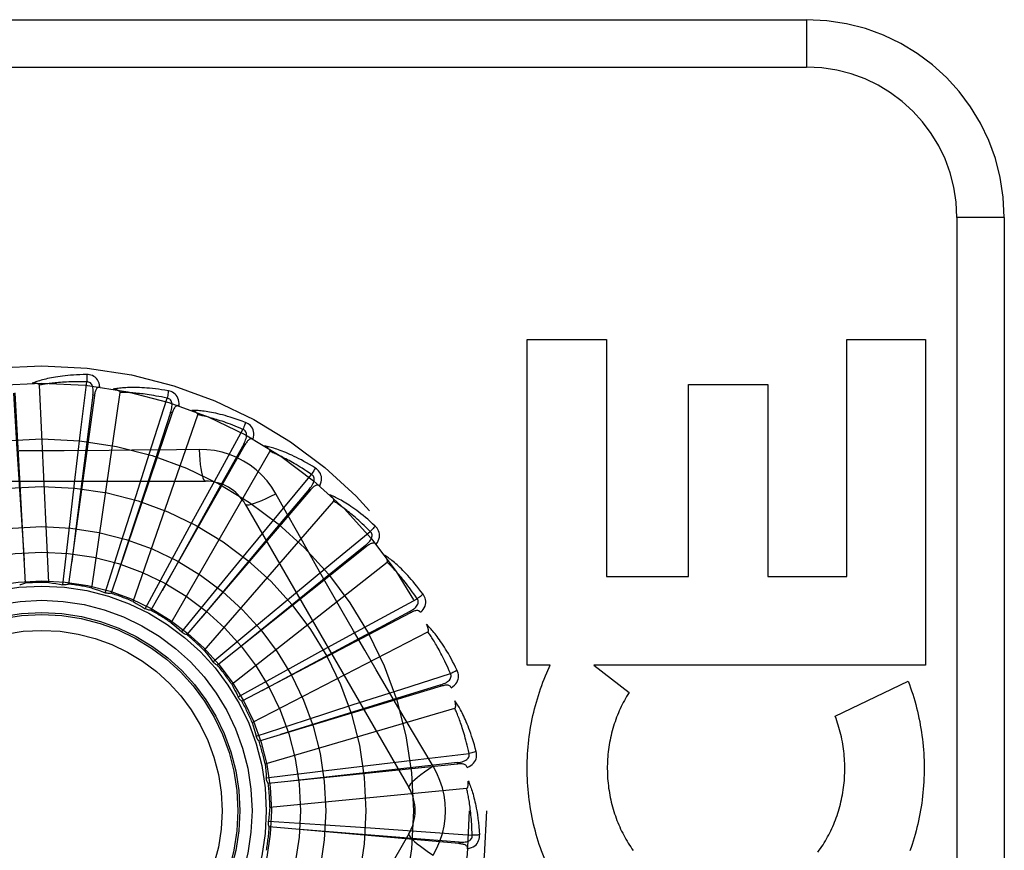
# Model space of a CAD drawing. Header units: inches. Extents: x 0 to 283, y 0 to 183.
# Tile 50 of 256: x 56.183 to 56.806, y 57.922 to 58.447. Entities that reach past the tile are written whole.
import ezdxf

# ---------------------------------------------------------------- set-up
doc = ezdxf.new("R2010")
doc.units = ezdxf.units.IN
doc.header["$LTSCALE"] = 15.583333
doc.header["$MEASUREMENT"] = 0
doc.linetypes.add('HIDDEN', pattern=[0.2, 0.1, -0.1])
doc.layers.add('LEFTHAND_DOOR_ASSEMBLY', color=7, linetype='CONTINUOUS')

msp = doc.modelspace()

# ---------------------------------------------------------------- linework, layer by layer
at = {"layer": 'LEFTHAND_DOOR_ASSEMBLY', "color": 8, "linetype": 'HIDDEN'}
for p, q in [((55.61858, 58.44698), (56.68058, 58.44698)), ((56.68058, 58.44698), (56.68058, 58.41698)), ((55.58858, 58.41698), (56.68058, 58.41698)), ((56.77558, 58.32198), (56.77558, 57.57198)), ((56.80558, 58.32198), (56.77558, 58.32198)), ((56.80558, 58.32198), (56.80558, 57.57198)), ((56.50407, 58.03893), (56.50407, 58.24478)), ((56.50407, 58.24478), (56.55421, 58.24478)), ((56.55421, 58.24478), (56.55421, 58.095)), ((56.70609, 58.095), (56.70609, 58.24478)), ((56.70609, 58.24478), (56.75571, 58.24478)), ((56.75571, 58.24478), (56.75571, 58.03893)), ((56.20166, 58.09116), (56.19571, 58.21599)), ((56.22171, 58.18597), (56.22559, 58.21803)), ((56.60596, 58.095), (56.60596, 58.21632)), ((56.60596, 58.21632), (56.65612, 58.21632)), ((56.65612, 58.21632), (56.65612, 58.095)), ((56.18016, 58.21104), (56.1867, 58.09086)), ((56.23044, 58.20947), (56.21411, 58.09023)), ((56.22949, 58.2096), (56.21873, 58.12539)), ((56.22886, 58.08769), (56.24665, 58.21139)), ((56.23044, 58.20947), (56.22949, 58.2096)), ((56.26649, 58.17699), (56.27637, 58.20774)), ((56.27951, 58.19841), (56.24092, 58.08442)), ((56.25492, 58.07914), (56.29579, 58.19723)), ((56.27951, 58.19841), (56.2786, 58.19872)), ((56.2179, 58.15401), (56.22171, 58.18597)), ((56.30877, 58.15969), (56.32428, 58.18802)), ((56.25671, 58.14632), (56.26649, 58.17699)), ((56.3256, 58.17827), (56.26613, 58.07364)), ((56.3256, 58.17827), (56.32477, 58.17874)), ((56.27888, 58.0658), (56.34137, 58.17403)), ((56.29654, 58.17534), (56.28237, 58.17513)), ((56.29335, 58.13144), (56.30877, 58.15969)), ((56.347, 58.13471), (56.3676, 58.15959)), ((56.09364, 58.15532), (56.30053, 58.15532)), ((56.21421, 58.12243), (56.2179, 58.15401)), ((56.2471, 58.11602), (56.25671, 58.14632)), ((56.36705, 58.14977), (56.28885, 58.05828)), ((56.36705, 58.14977), (56.36632, 58.15039)), ((56.29989, 58.04817), (56.38173, 58.14262)), ((56.32578, 58.14073), (56.42923, 57.96157)), ((56.32652, 58.10988), (56.347, 58.13471)), ((56.27819, 58.1035), (56.29335, 58.13144)), ((56.21046, 58.08985), (56.21421, 58.12243)), ((56.21873, 58.12539), (56.21606, 58.10429)), ((56.37982, 58.10295), (56.40475, 58.12348)), ((56.23725, 58.08474), (56.2471, 58.11602)), ((56.40236, 58.11393), (56.40176, 58.11468)), ((56.30634, 58.08532), (56.32652, 58.10988)), ((56.40236, 58.11393), (56.30826, 58.0389)), ((56.26259, 58.07464), (56.27819, 58.1035)), ((56.31718, 58.02689), (56.41541, 58.10414)), ((56.35501, 58.08244), (56.37982, 58.10295)), ((56.38705, 58.07305), (56.37295, 58.09778)), ((56.55421, 58.095), (56.60596, 58.095)), ((56.65612, 58.095), (56.70609, 58.095)), ((56.28557, 58.05994), (56.30634, 58.08532)), ((56.33055, 58.06214), (56.35501, 58.08244)), ((56.40604, 58.06555), (56.4344, 58.08099)), ((56.43024, 58.07207), (56.32364, 58.0162)), ((56.43024, 58.07207), (56.4298, 58.07292)), ((56.37779, 58.05011), (56.40604, 58.06555)), ((56.30535, 58.04115), (56.33055, 58.06214)), ((56.33013, 58.00272), (56.44121, 58.05998)), ((56.34993, 58.0348), (56.37779, 58.05011)), ((56.32121, 58.01896), (56.34993, 58.0348)), ((56.4247, 58.02386), (56.45547, 58.03365)), ((56.51853, 58.03893), (56.50407, 58.03893)), ((56.51637, 58.03418), (56.51853, 58.03893)), ((56.54616, 58.03893), (56.56835, 58.02168)), ((56.75571, 58.03893), (56.54616, 58.03893)), ((56.69867, 58.00663), (56.74481, 58.02885)), ((56.4497, 58.02568), (56.33446, 57.991)), ((56.39405, 58.01404), (56.4247, 58.02386)), ((56.4497, 58.02568), (56.44942, 58.0266)), ((56.32133, 58.01872), (56.32121, 58.01896)), ((56.33828, 57.97653), (56.45818, 58.01174)), ((56.36379, 58.00429), (56.39405, 58.01404)), ((56.33259, 57.99417), (56.36379, 58.00429)), ((56.44457, 57.97503), (56.43731, 57.98719)), ((56.40318, 57.97556), (56.43513, 57.97939)), ((56.43513, 57.97939), (56.46721, 57.98319)), ((56.46003, 57.97645), (56.45993, 57.97741)), ((56.33907, 57.96767), (56.37162, 57.9717)), ((56.46003, 57.97645), (56.3403, 57.9642)), ((56.37162, 57.9717), (56.40318, 57.97556)), ((56.34132, 57.94928), (56.46572, 57.96115)), ((56.34042, 57.94043), (56.37314, 57.93823)), ((56.46086, 57.92616), (56.34097, 57.93679)), ((56.37314, 57.93823), (56.40486, 57.93604)), ((56.40486, 57.93604), (56.43697, 57.93376)), ((56.43697, 57.93376), (56.46918, 57.93141)), ((56.42923, 57.9324), (56.32578, 57.75323)), ((56.46086, 57.92616), (56.46094, 57.92711))]:
    msp.add_line(p, q, dxfattribs=at)
for points in [[(56.22553, 58.2227), (56.2233, 58.22265), (56.22117, 58.22258), (56.21913, 58.22248), (56.21719, 58.22236), (56.21534, 58.22222), (56.21357, 58.22206), (56.21188, 58.22188), (56.21027, 58.22169), (56.20873, 58.22149), (56.20726, 58.22127), (56.20585, 58.22105), (56.20451, 58.22082), (56.20323, 58.22058), (56.20201, 58.22034), (56.20084, 58.22009), (56.19973, 58.21984), (56.19867, 58.21959), (56.19766, 58.21933), (56.19669, 58.21907), (56.19577, 58.2188), (56.1949, 58.21853), (56.19407, 58.21827), (56.19328, 58.218), (56.19252, 58.21773), (56.1918, 58.21746), (56.19112, 58.21719)], [(56.22553, 58.2227), (56.22556, 58.22208), (56.22559, 58.22137), (56.22561, 58.22059), (56.22561, 58.21976), (56.2256, 58.2189), (56.22559, 58.21803)], [(56.23392, 58.21473), (56.23368, 58.21607), (56.23333, 58.21728), (56.23287, 58.21839), (56.23231, 58.21936), (56.23164, 58.22021), (56.23089, 58.22093), (56.23004, 58.22152), (56.22914, 58.22199), (56.22821, 58.22233), (56.22727, 58.22255), (56.22638, 58.22268), (56.22553, 58.2227)], [(56.19571, 58.21599), (56.19567, 58.21616), (56.19559, 58.21631), (56.19547, 58.21644), (56.19532, 58.21655), (56.19515, 58.21665), (56.19496, 58.21674), (56.19476, 58.21681), (56.19455, 58.21688), (56.19432, 58.21694), (56.19408, 58.21699), (56.19383, 58.21703), (56.19358, 58.21707), (56.19331, 58.21711), (56.19303, 58.21713), (56.19275, 58.21716), (56.19245, 58.21718), (56.19213, 58.21719), (56.19182, 58.2172), (56.19151, 58.2172), (56.19122, 58.21719)], [(56.22559, 58.21803), (56.22374, 58.21807), (56.22196, 58.21809), (56.22026, 58.2181), (56.21863, 58.21809), (56.21707, 58.21806), (56.21557, 58.21802), (56.21414, 58.21798), (56.21276, 58.21792), (56.21144, 58.21785), (56.21018, 58.21777), (56.20897, 58.21769), (56.2078, 58.2176), (56.20669, 58.2175), (56.20562, 58.2174), (56.20459, 58.21729), (56.20361, 58.21719), (56.20266, 58.21708), (56.20176, 58.21696), (56.20088, 58.21685), (56.20005, 58.21673), (56.19925, 58.21661), (56.19848, 58.21649), (56.19775, 58.21636), (56.19704, 58.21624), (56.19636, 58.21612), (56.19571, 58.21599)], [(56.22949, 58.2096), (56.2296, 58.21063), (56.22965, 58.21161), (56.22965, 58.21254), (56.22959, 58.21342), (56.22947, 58.21425), (56.22928, 58.21503), (56.22903, 58.21573), (56.22871, 58.21637), (56.22832, 58.2169), (56.22785, 58.21734), (56.22732, 58.21767), (56.22675, 58.21789), (56.22617, 58.21801), (56.22558, 58.21803)], [(56.23392, 58.21473), (56.23346, 58.21475), (56.23303, 58.21468), (56.23264, 58.21453), (56.23228, 58.2143), (56.23197, 58.21401), (56.2317, 58.21366), (56.23146, 58.21326), (56.23125, 58.21281), (56.23107, 58.21233), (56.2309, 58.2118), (56.23076, 58.21126), (56.23064, 58.21068), (56.23053, 58.21009), (56.23044, 58.20947)], [(56.27719, 58.21234), (56.275, 58.21271), (56.27289, 58.21304), (56.27087, 58.21333), (56.26894, 58.21358), (56.26709, 58.21379), (56.26533, 58.21397), (56.26363, 58.21411), (56.26202, 58.21423), (56.26047, 58.21432), (56.25898, 58.21439), (56.25756, 58.21444), (56.2562, 58.21446), (56.2549, 58.21447), (56.25366, 58.21447), (56.25246, 58.21445), (56.25132, 58.21441), (56.25023, 58.21436), (56.24919, 58.2143), (56.24819, 58.21423), (56.24724, 58.21414), (56.24633, 58.21404), (56.24546, 58.21393), (56.24463, 58.21382), (56.24384, 58.2137), (56.24308, 58.21357), (56.24236, 58.21343)], [(56.1792, 58.21098), (56.18123, 58.17878), (56.18594, 58.10504)], [(56.24665, 58.21139), (56.24664, 58.21156), (56.24659, 58.21172), (56.2465, 58.21187), (56.24637, 58.21201), (56.24622, 58.21214), (56.24605, 58.21226), (56.24587, 58.21238), (56.24567, 58.21248), (56.24546, 58.21258), (56.24523, 58.21268), (56.245, 58.21277), (56.24475, 58.21286), (56.2445, 58.21294), (56.24423, 58.21302), (56.24396, 58.2131), (56.24367, 58.21317), (56.24336, 58.21324), (56.24305, 58.21331), (56.24272, 58.21337), (56.24237, 58.21344)], [(56.27637, 58.20774), (56.27456, 58.20813), (56.27282, 58.20849), (56.27115, 58.20881), (56.26955, 58.20911), (56.26801, 58.20938), (56.26653, 58.20963), (56.26511, 58.20985), (56.26375, 58.21005), (56.26244, 58.21024), (56.26119, 58.2104), (56.25998, 58.21055), (56.25882, 58.21068), (56.25771, 58.21079), (56.25664, 58.2109), (56.25561, 58.21099), (56.25463, 58.21107), (56.25368, 58.21114), (56.25276, 58.2112), (56.25189, 58.21125), (56.25105, 58.21129), (56.25024, 58.21133), (56.24946, 58.21135), (56.24871, 58.21137), (56.248, 58.21138), (56.24731, 58.21139), (56.24665, 58.21139)], [(56.2786, 58.19872), (56.2789, 58.19971), (56.27914, 58.20066), (56.27932, 58.20158), (56.27943, 58.20246), (56.27947, 58.20329), (56.27943, 58.20409), (56.27932, 58.20483), (56.27912, 58.20551), (56.27883, 58.20611), (56.27846, 58.20663), (56.278, 58.20705), (56.27749, 58.20738), (56.27694, 58.20761), (56.27636, 58.20774)], [(56.27719, 58.21234), (56.27711, 58.21172), (56.277, 58.21102), (56.27687, 58.21026), (56.27672, 58.20945), (56.27655, 58.2086), (56.27637, 58.20774)], [(56.28392, 58.20292), (56.28394, 58.20428), (56.28383, 58.20554), (56.28359, 58.20671), (56.28322, 58.20777), (56.28273, 58.20873), (56.28212, 58.20958), (56.2814, 58.21032), (56.2806, 58.21095), (56.27975, 58.21146), (56.27888, 58.21186), (56.27803, 58.21215), (56.27719, 58.21234)], [(56.28393, 58.20292), (56.28348, 58.20303), (56.28304, 58.20304), (56.28263, 58.20297), (56.28224, 58.20281), (56.28188, 58.20258), (56.28154, 58.20229), (56.28123, 58.20194), (56.28094, 58.20154), (56.28067, 58.2011), (56.28041, 58.20062), (56.28017, 58.20011), (56.27994, 58.19956), (56.27972, 58.199), (56.27951, 58.19841)], [(56.2786, 58.19872), (56.26852, 58.16807), (56.24549, 58.09786)], [(56.32596, 58.19238), (56.32388, 58.19316), (56.32187, 58.19389), (56.31994, 58.19455), (56.3181, 58.19516), (56.31632, 58.19572), (56.31462, 58.19623), (56.31299, 58.19669), (56.31142, 58.19711), (56.30991, 58.1975), (56.30847, 58.19784), (56.30708, 58.19816), (56.30575, 58.19844), (56.30448, 58.1987), (56.30325, 58.19893), (56.30208, 58.19913), (56.30095, 58.19932), (56.29987, 58.19947), (56.29884, 58.19961), (56.29784, 58.19972), (56.29689, 58.19982), (56.29598, 58.19989), (56.29511, 58.19995), (56.29427, 58.2), (56.29347, 58.20003), (56.2927, 58.20005), (56.29197, 58.20005)], [(56.29579, 58.19723), (56.29581, 58.1974), (56.2958, 58.19757), (56.29573, 58.19774), (56.29564, 58.1979), (56.29551, 58.19805), (56.29537, 58.1982), (56.29521, 58.19835), (56.29504, 58.19849), (56.29485, 58.19863), (56.29465, 58.19876), (56.29443, 58.1989), (56.29421, 58.19903), (56.29397, 58.19916), (56.29373, 58.19929), (56.29347, 58.19942), (56.2932, 58.19954), (56.29291, 58.19967), (56.29262, 58.1998), (56.29234, 58.19991), (56.29206, 58.20002)], [(56.32428, 58.18802), (56.32258, 58.18874), (56.32094, 58.18943), (56.31936, 58.19006), (56.31785, 58.19066), (56.31639, 58.19122), (56.31498, 58.19174), (56.31363, 58.19223), (56.31233, 58.19268), (56.31108, 58.19311), (56.30988, 58.19351), (56.30872, 58.19388), (56.30761, 58.19423), (56.30654, 58.19455), (56.30551, 58.19486), (56.30452, 58.19514), (56.30356, 58.19541), (56.30265, 58.19566), (56.30176, 58.19589), (56.30091, 58.1961), (56.30009, 58.1963), (56.2993, 58.19649), (56.29855, 58.19666), (56.29782, 58.19682), (56.29711, 58.19697), (56.29644, 58.19711), (56.29579, 58.19723)], [(56.32596, 58.19238), (56.32577, 58.19179), (56.32553, 58.19113), (56.32526, 58.1904), (56.32496, 58.18964), (56.32463, 58.18883), (56.32428, 58.18802)], [(56.33079, 58.18186), (56.33106, 58.18319), (56.33119, 58.18445), (56.33118, 58.18564), (56.33102, 58.18676), (56.33072, 58.18779), (56.33028, 58.18874), (56.32971, 58.18961), (56.32905, 58.19038), (56.32831, 58.19104), (56.32753, 58.19159), (56.32675, 58.19204), (56.32596, 58.19238)], [(56.32477, 58.17874), (56.32525, 58.17966), (56.32567, 58.18055), (56.32602, 58.18142), (56.32629, 58.18226), (56.32648, 58.18307), (56.3266, 58.18386), (56.32663, 58.18461), (56.32656, 58.18531), (56.3264, 58.18596), (56.32613, 58.18654), (56.32576, 58.18704), (56.32531, 58.18746), (56.32482, 58.18779), (56.32428, 58.18802)], [(56.32477, 58.17874), (56.30906, 58.15055), (56.27317, 58.08597)], [(56.33079, 58.18186), (56.33037, 58.18205), (56.32995, 58.18215), (56.32953, 58.18215), (56.32911, 58.18207), (56.32872, 58.18192), (56.32833, 58.1817), (56.32796, 58.18141), (56.3276, 58.18107), (56.32725, 58.18069), (56.32691, 58.18027), (56.32657, 58.17981), (56.32624, 58.17932), (56.32592, 58.17881), (56.3256, 58.17827)], [(56.37007, 58.16355), (56.36817, 58.16472), (56.36634, 58.16581), (56.36458, 58.16683), (56.36288, 58.16777), (56.36124, 58.16866), (56.35967, 58.16948), (56.35815, 58.17024), (56.35669, 58.17096), (56.35529, 58.17162), (56.35393, 58.17223), (56.35263, 58.1728), (56.35138, 58.17333), (56.35017, 58.17382), (56.34902, 58.17428), (56.3479, 58.17471), (56.34683, 58.1751), (56.3458, 58.17546), (56.34481, 58.17579), (56.34385, 58.17609), (56.34294, 58.17636), (56.34206, 58.17661), (56.34121, 58.17683), (56.3404, 58.17703), (56.33962, 58.17722), (56.33887, 58.17738), (56.33815, 58.17752)], [(56.34137, 58.17403), (56.34142, 58.17419), (56.34144, 58.17436), (56.34141, 58.17453), (56.34134, 58.17471), (56.34125, 58.17489), (56.34114, 58.17506), (56.34101, 58.17523), (56.34086, 58.17541), (56.34071, 58.17558), (56.34053, 58.17575), (56.34035, 58.17592), (56.34015, 58.17609), (56.33995, 58.17627), (56.33973, 58.17644), (56.3395, 58.17661), (56.33926, 58.17679), (56.33901, 58.17697), (56.33874, 58.17715), (56.33846, 58.17733), (56.33815, 58.17752)], [(56.23983, 58.17469), (56.21137, 58.17453), (56.19713, 58.17452), (56.18289, 58.17453)], [(56.28237, 58.17513), (56.25404, 58.17482), (56.23983, 58.17469)], [(56.34511, 58.1473), (56.34252, 58.15149), (56.33958, 58.15542), (56.33631, 58.15905), (56.33272, 58.16238), (56.32885, 58.16538), (56.32473, 58.16802), (56.32038, 58.17027), (56.31585, 58.17213), (56.31117, 58.17358), (56.30637, 58.1746), (56.30149, 58.17519), (56.29654, 58.17534)], [(56.29654, 58.17534), (56.29674, 58.17195), (56.29699, 58.16877), (56.29729, 58.16589), (56.29764, 58.16329), (56.29804, 58.16098), (56.29848, 58.15901), (56.29896, 58.15743), (56.29946, 58.15627), (56.29999, 58.15556), (56.30053, 58.15532)], [(56.3676, 58.15959), (56.36606, 58.16063), (56.36458, 58.16161), (56.36316, 58.16253), (56.36178, 58.1634), (56.36045, 58.16423), (56.35917, 58.165), (56.35794, 58.16574), (56.35675, 58.16643), (56.3556, 58.16709), (56.3545, 58.1677), (56.35343, 58.16829), (56.3524, 58.16884), (56.35141, 58.16936), (56.35046, 58.16986), (56.34954, 58.17032), (56.34865, 58.17077), (56.3478, 58.17118), (56.34698, 58.17158), (56.34618, 58.17195), (56.34541, 58.1723), (56.34468, 58.17264), (56.34396, 58.17295), (56.34328, 58.17324), (56.34262, 58.17352), (56.34198, 58.17378), (56.34137, 58.17403)], [(56.36632, 58.15039), (56.36697, 58.1512), (56.36755, 58.15199), (56.36805, 58.15278), (56.36848, 58.15355), (56.36883, 58.15432), (56.36909, 58.15507), (56.36926, 58.1558), (56.36933, 58.1565), (56.36928, 58.15717), (56.36913, 58.15779), (56.36886, 58.15835), (56.36851, 58.15885), (56.36808, 58.15926), (56.3676, 58.15959)], [(56.37007, 58.16355), (56.36977, 58.16301), (56.36941, 58.16241), (56.36901, 58.16175), (56.36857, 58.16105), (56.36809, 58.16032), (56.3676, 58.15959)], [(56.37282, 58.15232), (56.37335, 58.15357), (56.37371, 58.15478), (56.37392, 58.15595), (56.37397, 58.15708), (56.37387, 58.15815), (56.37363, 58.15917), (56.37323, 58.16012), (56.37273, 58.161), (56.37213, 58.16179), (56.37146, 58.16248), (56.37078, 58.16307), (56.37007, 58.16355)], [(56.37283, 58.15231), (56.37245, 58.15258), (56.37206, 58.15275), (56.37164, 58.15284), (56.37122, 58.15284), (56.3708, 58.15276), (56.37038, 58.15261), (56.36996, 58.15241), (56.36954, 58.15214), (56.36913, 58.15183), (56.36871, 58.15148), (56.36829, 58.1511), (56.36788, 58.15068), (56.36746, 58.15024), (56.36705, 58.14977)], [(56.36632, 58.15039), (56.34557, 58.12568), (56.29809, 58.06906)], [(56.32578, 58.14073), (56.32625, 58.1404), (56.32709, 58.14029), (56.32828, 58.14041), (56.32981, 58.14076), (56.33168, 58.14133), (56.33386, 58.14212), (56.33634, 58.14313), (56.33906, 58.14434), (56.34202, 58.14574), (56.34512, 58.1473)], [(56.37295, 58.09778), (56.35898, 58.12253), (56.35204, 58.13488), (56.34511, 58.1473)], [(56.40793, 58.1269), (56.40629, 58.12841), (56.4047, 58.12982), (56.40315, 58.13116), (56.40167, 58.13241), (56.40023, 58.13358), (56.39884, 58.13469), (56.39749, 58.13573), (56.39619, 58.1367), (56.39494, 58.13762), (56.39373, 58.13848), (56.39256, 58.13928), (56.39143, 58.14004), (56.39034, 58.14075), (56.38929, 58.14142), (56.38827, 58.14205), (56.38729, 58.14264), (56.38635, 58.14319), (56.38544, 58.1437), (56.38456, 58.14417), (56.38371, 58.14461), (56.38289, 58.14502), (56.38211, 58.1454), (56.38135, 58.14575), (56.38062, 58.14608), (56.37991, 58.14638), (56.37923, 58.14666)], [(56.38173, 58.14262), (56.38181, 58.14277), (56.38186, 58.14293), (56.38186, 58.14311), (56.38183, 58.14329), (56.38178, 58.14348), (56.3817, 58.14368), (56.3816, 58.14387), (56.38149, 58.14407), (56.38137, 58.14427), (56.38123, 58.14447), (56.38109, 58.14467), (56.38093, 58.14488), (56.38076, 58.14509), (56.38058, 58.1453), (56.38039, 58.14551), (56.38018, 58.14573), (56.37997, 58.14595), (56.37974, 58.14618), (56.37949, 58.14641), (56.37924, 58.14665)], [(56.40475, 58.12348), (56.40344, 58.12478), (56.40217, 58.12603), (56.40095, 58.1272), (56.39976, 58.12832), (56.39861, 58.12938), (56.3975, 58.13039), (56.39643, 58.13134), (56.39539, 58.13225), (56.39439, 58.13311), (56.39342, 58.13393), (56.39249, 58.1347), (56.39158, 58.13544), (56.39071, 58.13614), (56.38987, 58.1368), (56.38905, 58.13744), (56.38827, 58.13804), (56.38751, 58.13861), (56.38677, 58.13915), (56.38606, 58.13967), (56.38538, 58.14016), (56.38471, 58.14063), (56.38407, 58.14107), (56.38346, 58.14149), (56.38286, 58.14189), (56.38228, 58.14226), (56.38173, 58.14262)], [(56.40793, 58.1269), (56.40753, 58.12643), (56.40707, 58.1259), (56.40655, 58.12533), (56.40598, 58.12473), (56.40538, 58.12411), (56.40475, 58.12348)], [(56.40851, 58.11535), (56.40926, 58.11648), (56.40984, 58.1176), (56.41027, 58.11871), (56.41054, 58.1198), (56.41064, 58.12088), (56.41059, 58.12192), (56.41039, 58.12293), (56.41006, 58.12389), (56.40961, 58.12478), (56.4091, 58.12559), (56.40854, 58.12629), (56.40793, 58.1269)], [(56.40176, 58.11469), (56.40255, 58.11536), (56.40327, 58.11603), (56.40391, 58.1167), (56.40448, 58.11738), (56.40496, 58.11807), (56.40536, 58.11875), (56.40566, 58.11944), (56.40587, 58.12012), (56.40595, 58.12078), (56.40592, 58.12142), (56.40576, 58.12202), (56.4055, 58.12258), (56.40517, 58.12306), (56.40475, 58.12348)], [(56.40176, 58.11468), (56.3767, 58.09435), (56.31937, 58.04774)], [(56.40851, 58.11534), (56.40819, 58.11567), (56.40783, 58.11592), (56.40744, 58.11608), (56.40703, 58.11616), (56.4066, 58.11616), (56.40617, 58.1161), (56.40571, 58.11598), (56.40525, 58.1158), (56.40478, 58.11557), (56.40431, 58.1153), (56.40383, 58.115), (56.40334, 58.11467), (56.40285, 58.11432), (56.40236, 58.11393)], [(56.43817, 58.08375), (56.43684, 58.08553), (56.43555, 58.08723), (56.43429, 58.08883), (56.43306, 58.09034), (56.43187, 58.09177), (56.43071, 58.09312), (56.42959, 58.09439), (56.4285, 58.09559), (56.42744, 58.09673), (56.42641, 58.0978), (56.42542, 58.09881), (56.42445, 58.09977), (56.42352, 58.10068), (56.42261, 58.10153), (56.42173, 58.10234), (56.42088, 58.1031), (56.42006, 58.10382), (56.41926, 58.1045), (56.41849, 58.10513), (56.41774, 58.10572), (56.41701, 58.10628), (56.41631, 58.1068), (56.41563, 58.10729), (56.41498, 58.10775), (56.41434, 58.10818), (56.41372, 58.10858)], [(56.41541, 58.10414), (56.41553, 58.10427), (56.4156, 58.10442), (56.41564, 58.10459), (56.41564, 58.10478), (56.41563, 58.10498), (56.41559, 58.10518), (56.41553, 58.10539), (56.41546, 58.10561), (56.41538, 58.10582), (56.41528, 58.10605), (56.41517, 58.10628), (56.41506, 58.10651), (56.41493, 58.10675), (56.41479, 58.10699), (56.41464, 58.10723), (56.41449, 58.10749), (56.41431, 58.10775), (56.41414, 58.10801), (56.41396, 58.10826), (56.41378, 58.1085)], [(56.4344, 58.08099), (56.43336, 58.08252), (56.43235, 58.08398), (56.43137, 58.08537), (56.43042, 58.08669), (56.42949, 58.08795), (56.42859, 58.08914), (56.42772, 58.09028), (56.42687, 58.09137), (56.42605, 58.0924), (56.42525, 58.09339), (56.42448, 58.09433), (56.42373, 58.09522), (56.42301, 58.09608), (56.42231, 58.09689), (56.42163, 58.09766), (56.42097, 58.0984), (56.42033, 58.09911), (56.41971, 58.09978), (56.41911, 58.10042), (56.41853, 58.10104), (56.41797, 58.10162), (56.41743, 58.10217), (56.4169, 58.1027), (56.41639, 58.1032), (56.41589, 58.10368), (56.41541, 58.10414)], [(56.1867, 58.09086), (56.18616, 58.09055), (56.1856, 58.09029), (56.18501, 58.09008), (56.1844, 58.08993), (56.18379, 58.08983), (56.18318, 58.0898)], [(56.20166, 58.09116), (56.20387, 58.09088), (56.20607, 58.09057), (56.20827, 58.09023), (56.21046, 58.08985)], [(56.21411, 58.09023), (56.21353, 58.09002), (56.21293, 58.08987), (56.21231, 58.08978), (56.21168, 58.08974), (56.21107, 58.08977), (56.21046, 58.08985)], [(56.22886, 58.08769), (56.23098, 58.087), (56.23308, 58.08628), (56.23517, 58.08552), (56.23725, 58.08474)], [(56.24092, 58.08442), (56.2403, 58.08432), (56.23968, 58.08429), (56.23906, 58.08432), (56.23844, 58.0844), (56.23784, 58.08454), (56.23725, 58.08474)], [(56.43817, 58.08375), (56.43769, 58.08336), (56.43713, 58.08293), (56.43651, 58.08247), (56.43584, 58.08198), (56.43513, 58.08149), (56.4344, 58.08099)], [(56.43655, 58.07229), (56.4375, 58.07326), (56.43829, 58.07425), (56.43892, 58.07526), (56.43939, 58.07628), (56.43969, 58.07732), (56.43984, 58.07835), (56.43983, 58.07939), (56.43969, 58.08039), (56.43942, 58.08135), (56.43906, 58.08224), (56.43865, 58.08303), (56.43817, 58.08375)], [(56.25492, 58.07914), (56.25686, 58.07805), (56.25879, 58.07695), (56.2607, 58.07581), (56.26259, 58.07464)], [(56.4298, 58.07292), (56.4307, 58.07343), (56.43153, 58.07395), (56.43229, 58.07449), (56.43298, 58.07505), (56.43358, 58.07563), (56.4341, 58.07623), (56.43453, 58.07685), (56.43486, 58.07748), (56.43507, 58.07811), (56.43515, 58.07874), (56.43512, 58.07936), (56.43497, 58.07996), (56.43473, 58.0805), (56.4344, 58.08099)], [(56.26613, 58.07364), (56.26551, 58.07366), (56.2649, 58.07375), (56.26429, 58.07389), (56.26369, 58.07409), (56.26313, 58.07434), (56.26259, 58.07464)], [(56.4298, 58.07292), (56.41052, 58.0626), (56.40134, 58.05769), (56.33623, 58.02278)], [(56.43731, 57.98719), (56.42288, 58.01158), (56.41566, 58.02382), (56.40846, 58.0361), (56.40129, 58.04838), (56.39416, 58.06071), (56.38705, 58.07305)], [(56.43655, 58.07229), (56.4363, 58.07267), (56.436, 58.07298), (56.43564, 58.07321), (56.43525, 58.07337), (56.43483, 58.07346), (56.43439, 58.07348), (56.43393, 58.07344), (56.43344, 58.07335), (56.43293, 58.07322), (56.43242, 58.07305), (56.43189, 58.07284), (56.43135, 58.07261), (56.4308, 58.07235), (56.43024, 58.07207)], [(56.27888, 58.0658), (56.28059, 58.06437), (56.28227, 58.06292), (56.28393, 58.06144), (56.28557, 58.05994)], [(56.4597, 58.03565), (56.45873, 58.03766), (56.45778, 58.03956), (56.45684, 58.04137), (56.45593, 58.04309), (56.45503, 58.04472), (56.45415, 58.04626), (56.45328, 58.04772), (56.45244, 58.04911), (56.45162, 58.05043), (56.45081, 58.05167), (56.45002, 58.05286), (56.44926, 58.05398), (56.44851, 58.05505), (56.44778, 58.05606), (56.44707, 58.05702), (56.44639, 58.05793), (56.44571, 58.05879), (56.44506, 58.0596), (56.44442, 58.06037), (56.44379, 58.06109), (56.44319, 58.06178), (56.4426, 58.06242), (56.44202, 58.06303), (56.44147, 58.06361), (56.44092, 58.06415), (56.44039, 58.06466)], [(56.44121, 58.05998), (56.44135, 58.06009), (56.44145, 58.06022), (56.44152, 58.06038), (56.44156, 58.06057), (56.44158, 58.06076), (56.44158, 58.06097), (56.44156, 58.06119), (56.44153, 58.06141), (56.44149, 58.06164), (56.44144, 58.06188), (56.44138, 58.06212), (56.44131, 58.06237), (56.44123, 58.06263), (56.44114, 58.06289), (56.44104, 58.06316), (56.44093, 58.06344), (56.44082, 58.06373), (56.44069, 58.06403), (56.44055, 58.06433), (56.4404, 58.06465)], [(56.28885, 58.05828), (56.28825, 58.05842), (56.28766, 58.05862), (56.28709, 58.05888), (56.28655, 58.05919), (56.28604, 58.05954), (56.28557, 58.05994)], [(56.45547, 58.03365), (56.45474, 58.03535), (56.45403, 58.03698), (56.45332, 58.03853), (56.45264, 58.04), (56.45197, 58.04142), (56.45131, 58.04276), (56.45067, 58.04405), (56.45004, 58.04527), (56.44943, 58.04644), (56.44884, 58.04756), (56.44826, 58.04863), (56.44769, 58.04965), (56.44714, 58.05062), (56.44661, 58.05156), (56.44609, 58.05245), (56.44558, 58.0533), (56.44509, 58.05411), (56.44461, 58.05489), (56.44414, 58.05563), (56.44368, 58.05634), (56.44324, 58.05702), (56.44281, 58.05767), (56.4424, 58.05829), (56.44199, 58.05888), (56.44159, 58.05944), (56.44121, 58.05998)], [(56.29989, 58.04817), (56.3013, 58.04645), (56.30267, 58.0447), (56.30403, 58.04294), (56.30535, 58.04115)], [(56.30826, 58.0389), (56.30769, 58.03916), (56.30715, 58.03946), (56.30664, 58.03982), (56.30616, 58.04023), (56.30573, 58.04067), (56.30535, 58.04115)], [(56.44942, 58.0266), (56.45041, 58.02693), (56.45132, 58.02729), (56.45217, 58.02768), (56.45295, 58.0281), (56.45365, 58.02855), (56.45428, 58.02904), (56.45482, 58.02957), (56.45526, 58.03012), (56.45558, 58.0307), (56.45579, 58.03131), (56.45587, 58.03192), (56.45584, 58.03254), (56.4557, 58.03311), (56.45547, 58.03366)], [(56.4597, 58.03565), (56.45915, 58.03536), (56.45852, 58.03504), (56.45783, 58.03471), (56.45708, 58.03436), (56.45628, 58.034), (56.45547, 58.03365)], [(56.45594, 58.02471), (56.45705, 58.02548), (56.45801, 58.0263), (56.45882, 58.02717), (56.45948, 58.02809), (56.45997, 58.02905), (56.46032, 58.03004), (56.4605, 58.03105), (56.46055, 58.03207), (56.46047, 58.03306), (56.46029, 58.034), (56.46003, 58.03486), (56.4597, 58.03565)], [(56.51034, 57.92984), (56.50972, 57.93196), (56.50914, 57.93409), (56.50859, 57.93624), (56.50806, 57.93839), (56.50757, 57.94056), (56.50711, 57.94274), (56.50667, 57.94493), (56.50627, 57.94712), (56.50591, 57.94933), (56.50557, 57.95154), (56.50526, 57.95375), (56.50499, 57.95597), (56.50475, 57.95819), (56.50454, 57.96042), (56.50437, 57.96266), (56.50422, 57.96489), (56.50411, 57.96713), (56.50403, 57.96937), (56.50399, 57.97162), (56.50397, 57.97386), (56.50399, 57.97611), (56.50404, 57.97835), (56.50412, 57.98059), (56.50424, 57.98283), (56.50439, 57.98506), (56.50457, 57.9873), (56.50478, 57.98952), (56.50502, 57.99175), (56.5053, 57.99396), (56.50561, 57.99618), (56.50595, 57.99838), (56.50632, 58.00057), (56.50672, 58.00276), (56.50716, 58.00494), (56.50762, 58.00711), (56.50812, 58.00926), (56.50864, 58.01141), (56.5092, 58.01355), (56.50979, 58.01568), (56.5104, 58.01779), (56.51105, 58.01989), (56.51173, 58.02198), (56.51243, 58.02406), (56.51316, 58.02611), (56.51393, 58.02816), (56.51471, 58.03018), (56.51553, 58.03219), (56.51637, 58.03418)], [(56.74481, 58.02885), (56.74558, 58.0268), (56.74631, 58.02474), (56.74702, 58.02266), (56.7477, 58.02057), (56.74835, 58.01846), (56.74898, 58.01633), (56.74957, 58.01419), (56.75013, 58.01204), (56.75067, 58.00987), (56.75117, 58.0077), (56.75164, 58.00551), (56.75208, 58.00332), (56.75249, 58.00112), (56.75287, 57.99891), (56.75321, 57.99669), (56.75353, 57.99446), (56.75381, 57.99223), (56.75406, 57.98999), (56.75428, 57.98775), (56.75447, 57.9855), (56.75462, 57.98325), (56.75474, 57.98099), (56.75483, 57.97874), (56.75489, 57.97648), (56.75491, 57.97422), (56.7549, 57.97196), (56.75486, 57.96969), (56.75479, 57.96744), (56.75468, 57.96518), (56.75454, 57.96292), (56.75437, 57.96067), (56.75416, 57.95842), (56.75393, 57.95618), (56.75366, 57.95394), (56.75336, 57.95171), (56.75303, 57.94948), (56.75266, 57.94727), (56.75227, 57.94506), (56.75184, 57.94286), (56.75138, 57.94067), (56.7509, 57.9385), (56.75038, 57.93633), (56.74983, 57.93418), (56.74925, 57.93203), (56.74864, 57.92991), (56.748, 57.92779), (56.74734, 57.92569), (56.74664, 57.92361), (56.74592, 57.92154)], [(56.31718, 58.02689), (56.31789, 58.02559), (56.31858, 58.02427), (56.31926, 58.02296), (56.31992, 58.02163), (56.32057, 58.0203), (56.32121, 58.01896)], [(56.44942, 58.0266), (56.41861, 58.01704), (56.34806, 57.99507)], [(56.45594, 58.0247), (56.45576, 58.02513), (56.45552, 58.02549), (56.45522, 58.02579), (56.45487, 58.02601), (56.45447, 58.02618), (56.45404, 58.02628), (56.45358, 58.02633), (56.45308, 58.02634), (56.45256, 58.0263), (56.45202, 58.02623), (56.45146, 58.02613), (56.45089, 58.026), (56.4503, 58.02586), (56.4497, 58.02568)], [(56.56835, 58.02168), (56.56759, 58.02046), (56.56685, 58.01923), (56.56613, 58.01798), (56.56543, 58.01671), (56.56474, 58.01543), (56.56408, 58.01412), (56.56343, 58.0128), (56.56281, 58.01147), (56.5622, 58.01012), (56.56162, 58.00876), (56.56106, 58.00739), (56.56052, 58.006), (56.56, 58.00461), (56.5595, 58.0032), (56.55903, 58.00179), (56.55858, 58.00036), (56.55816, 57.99893), (56.55776, 57.99748), (56.55738, 57.99602), (56.55702, 57.99456), (56.55669, 57.99309), (56.55638, 57.99161), (56.5561, 57.99012), (56.55584, 57.98862), (56.55561, 57.98712), (56.5554, 57.98562), (56.55522, 57.98411), (56.55506, 57.98259), (56.55492, 57.98108), (56.55481, 57.97956), (56.55473, 57.97803), (56.55467, 57.97651), (56.55464, 57.97498), (56.55463, 57.97345), (56.55465, 57.97192), (56.55469, 57.97039), (56.55476, 57.96886), (56.55485, 57.96733), (56.55497, 57.96581), (56.55512, 57.96429), (56.55528, 57.96277), (56.55548, 57.96126), (56.5557, 57.95975), (56.55594, 57.95825), (56.55621, 57.95675), (56.5565, 57.95526), (56.55682, 57.95378), (56.55716, 57.9523), (56.55753, 57.95084), (56.55792, 57.94938), (56.55833, 57.94793), (56.55877, 57.94649), (56.55923, 57.94506), (56.55971, 57.94364), (56.56021, 57.94223), (56.56074, 57.94084), (56.56129, 57.93946), (56.56186, 57.93809), (56.56245, 57.93673), (56.56306, 57.93539), (56.56369, 57.93407), (56.56434, 57.93276), (56.56501, 57.93146), (56.56571, 57.93018), (56.56642, 57.92892), (56.56714, 57.92767), (56.56789, 57.92645), (56.56865, 57.92524), (56.56943, 57.92405), (56.57023, 57.92287), (56.57104, 57.92172)], [(56.32364, 58.0162), (56.32317, 58.01653), (56.32273, 58.0169), (56.32233, 58.0173), (56.32195, 58.01775), (56.32162, 58.01822), (56.32133, 58.01872)], [(56.45818, 58.01174), (56.45834, 58.01182), (56.45846, 58.01193), (56.45856, 58.01208), (56.45864, 58.01225), (56.45869, 58.01244), (56.45873, 58.01264), (56.45876, 58.01286), (56.45877, 58.01308), (56.45877, 58.01331), (56.45877, 58.01356), (56.45875, 58.01381), (56.45873, 58.01407), (56.4587, 58.01434), (56.45866, 58.01461), (56.45862, 58.0149), (56.45857, 58.01519), (56.4585, 58.0155), (56.45844, 58.01581), (56.45837, 58.0161), (56.45829, 58.01639)], [(56.47173, 57.98435), (56.47116, 57.9865), (56.47059, 57.98856), (56.47001, 57.99051), (56.46944, 57.99237), (56.46886, 57.99414), (56.46829, 57.99582), (56.46772, 57.99742), (56.46715, 57.99894), (56.46659, 58.00039), (56.46604, 58.00176), (56.46549, 58.00307), (56.46495, 58.00432), (56.46442, 58.00551), (56.46389, 58.00664), (56.46338, 58.00772), (56.46288, 58.00874), (56.46238, 58.00971), (56.46189, 58.01064), (56.4614, 58.01151), (56.46093, 58.01234), (56.46046, 58.01313), (56.46001, 58.01387), (56.45956, 58.01458), (56.45912, 58.01525), (56.45869, 58.01588), (56.45826, 58.01649)], [(56.46721, 57.98319), (56.46681, 57.98499), (56.46641, 57.98672), (56.46602, 57.98838), (56.46562, 57.98996), (56.46523, 57.99147), (56.46484, 57.99292), (56.46446, 57.9943), (56.46407, 57.99562), (56.4637, 57.99689), (56.46332, 57.9981), (56.46296, 57.99926), (56.46259, 58.00037), (56.46224, 58.00143), (56.46189, 58.00244), (56.46154, 58.00342), (56.46121, 58.00435), (56.46088, 58.00524), (56.46055, 58.00609), (56.46024, 58.00691), (56.45992, 58.0077), (56.45962, 58.00845), (56.45932, 58.00916), (56.45903, 58.00985), (56.45874, 58.01051), (56.45846, 58.01114), (56.45818, 58.01174)], [(56.33013, 58.00272), (56.3308, 58.00059), (56.33143, 57.99846), (56.33203, 57.99632), (56.33259, 57.99417)], [(56.70119, 57.94822), (56.7016, 57.94967), (56.70198, 57.95114), (56.70234, 57.95261), (56.70267, 57.95409), (56.70298, 57.95558), (56.70327, 57.95707), (56.70353, 57.95858), (56.70376, 57.96008), (56.70398, 57.9616), (56.70416, 57.96311), (56.70432, 57.96464), (56.70446, 57.96616), (56.70457, 57.96769), (56.70466, 57.96922), (56.70472, 57.97076), (56.70475, 57.97229), (56.70476, 57.97383), (56.70475, 57.97536), (56.70471, 57.9769), (56.70464, 57.97843), (56.70455, 57.97997), (56.70443, 57.9815), (56.70429, 57.98302), (56.70412, 57.98455), (56.70393, 57.98607), (56.70371, 57.98758), (56.70347, 57.9891), (56.7032, 57.99061), (56.70291, 57.99211), (56.70259, 57.9936), (56.70225, 57.99509), (56.70188, 57.99657), (56.70149, 57.99804), (56.70108, 57.99951), (56.70064, 58.00096), (56.70018, 58.00239), (56.6997, 58.00382), (56.6992, 58.00523), (56.69867, 58.00663)], [(56.33446, 57.991), (56.33402, 57.99145), (56.33364, 57.99193), (56.3333, 57.99246), (56.33301, 57.99301), (56.33277, 57.99358), (56.33259, 57.99417)], [(56.46597, 57.97431), (56.46721, 57.97486), (56.46831, 57.97549), (56.46927, 57.97619), (56.47009, 57.97697), (56.47075, 57.97781), (56.47128, 57.97872), (56.47165, 57.97968), (56.47189, 57.98067), (56.472, 57.98165), (56.472, 57.98261), (56.47191, 57.98351), (56.47173, 57.98435)], [(56.47173, 57.98435), (56.47114, 57.98416), (56.47046, 57.98397), (56.46972, 57.98377), (56.46892, 57.98358), (56.46807, 57.98338), (56.46721, 57.98319)], [(56.45993, 57.97741), (56.42786, 57.97385), (56.35443, 57.96563)], [(56.45993, 57.97741), (56.46096, 57.97754), (56.46193, 57.97772), (56.46283, 57.97794), (56.46368, 57.97821), (56.46445, 57.97852), (56.46516, 57.97889), (56.46579, 57.9793), (56.46633, 57.97976), (56.46675, 57.98027), (56.46707, 57.98082), (56.46727, 57.98141), (56.46735, 57.98202), (56.46733, 57.98261), (56.46721, 57.98319)], [(56.33828, 57.97653), (56.33853, 57.97432), (56.33874, 57.9721), (56.33892, 57.96989), (56.33907, 57.96767)], [(56.44458, 57.97503), (56.44174, 57.97317), (56.43911, 57.97135), (56.43676, 57.96965), (56.43469, 57.96805), (56.43289, 57.96655), (56.43141, 57.96519), (56.43027, 57.96398), (56.42952, 57.96296), (56.42917, 57.96215), (56.42923, 57.96157)], [(56.45233, 57.94698), (56.4521, 57.95186), (56.45145, 57.95669), (56.45036, 57.96147), (56.44885, 57.96614), (56.44692, 57.97067), (56.44457, 57.97503)], [(56.46597, 57.97431), (56.46588, 57.97476), (56.46571, 57.97516), (56.46547, 57.97551), (56.46516, 57.9758), (56.46481, 57.97603), (56.46441, 57.97622), (56.46396, 57.97636), (56.46347, 57.97645), (56.46296, 57.97652), (56.46241, 57.97655), (56.46185, 57.97656), (56.46126, 57.97654), (56.46065, 57.97651), (56.46003, 57.97645)], [(56.3403, 57.9642), (56.33996, 57.96473), (56.33968, 57.96527), (56.33944, 57.96585), (56.33926, 57.96645), (56.33914, 57.96706), (56.33907, 57.96767)], [(56.46572, 57.96115), (56.46588, 57.9612), (56.46603, 57.96129), (56.46615, 57.96141), (56.46626, 57.96157), (56.46635, 57.96174), (56.46643, 57.96194), (56.46649, 57.96214), (56.46655, 57.96236), (56.4666, 57.96259), (56.46664, 57.96283), (56.46667, 57.96308), (56.4667, 57.96333), (56.46672, 57.9636), (56.46673, 57.96388), (56.46674, 57.96416), (56.46675, 57.96446), (56.46675, 57.96477), (56.46674, 57.96509), (56.46673, 57.9654), (56.46671, 57.96571)], [(56.4667, 57.96579), (56.467, 57.96512), (56.4673, 57.96442), (56.46761, 57.96368), (56.46791, 57.9629), (56.46822, 57.96209), (56.46852, 57.96123), (56.46883, 57.96033), (56.46914, 57.95938), (56.46944, 57.95839), (56.46975, 57.95735), (56.47005, 57.95626), (56.47035, 57.95511), (56.47065, 57.95391), (56.47094, 57.95265), (56.47123, 57.95134), (56.47152, 57.94995), (56.4718, 57.9485), (56.47207, 57.94698)], [(56.46918, 57.93141), (56.46913, 57.93326), (56.46907, 57.93504), (56.46899, 57.93673), (56.4689, 57.93836), (56.46881, 57.93992), (56.4687, 57.94141), (56.46858, 57.94284), (56.46845, 57.94422), (56.46832, 57.94553), (56.46819, 57.94679), (56.46804, 57.948), (56.4679, 57.94915), (56.46775, 57.95026), (56.4676, 57.95133), (56.46744, 57.95235), (56.46729, 57.95333), (56.46713, 57.95426), (56.46698, 57.95516), (56.46682, 57.95603), (56.46666, 57.95686), (56.46651, 57.95765), (56.46635, 57.95841), (56.46619, 57.95914), (56.46603, 57.95984), (56.46588, 57.96051), (56.46572, 57.96115)], [(56.34132, 57.94928), (56.34114, 57.94705), (56.34094, 57.94484), (56.34069, 57.94263), (56.34042, 57.94043)], [(56.44457, 57.91894), (56.44692, 57.9233), (56.44885, 57.92782), (56.45036, 57.9325), (56.45145, 57.93728), (56.45211, 57.94211), (56.45233, 57.94698)], [(56.47207, 57.94698), (56.47247, 57.94455), (56.47283, 57.94207), (56.47314, 57.93954), (56.47342, 57.93697), (56.47365, 57.93435), (56.47384, 57.93169)], [(56.68779, 57.92081), (56.68862, 57.92196), (56.68943, 57.92311), (56.69022, 57.92429), (56.69099, 57.92549), (56.69175, 57.9267), (56.69249, 57.92793), (56.69321, 57.92918), (56.69391, 57.93045), (56.6946, 57.93173), (56.69526, 57.93303), (56.69591, 57.93435), (56.69653, 57.93567), (56.69714, 57.93702), (56.69772, 57.93837), (56.69828, 57.93974), (56.69882, 57.94112), (56.69934, 57.94252), (56.69984, 57.94393), (56.70031, 57.94535), (56.70076, 57.94678), (56.70119, 57.94822)], [(56.34097, 57.93679), (56.34074, 57.93736), (56.34056, 57.93796), (56.34044, 57.93857), (56.34037, 57.9392), (56.34037, 57.93981), (56.34042, 57.94043)], [(56.46094, 57.92711), (56.42877, 57.92969), (56.35512, 57.93552)], [(56.42923, 57.9324), (56.42916, 57.93183), (56.42949, 57.93105), (56.4302, 57.93008), (56.43126, 57.92893), (56.43269, 57.92759), (56.43447, 57.9261), (56.43658, 57.92446), (56.43899, 57.9227), (56.44168, 57.92084), (56.44458, 57.91894)], [(56.46094, 57.92711), (56.46198, 57.92705), (56.46296, 57.92704), (56.46389, 57.92709), (56.46477, 57.92719), (56.46559, 57.92735), (56.46635, 57.92757), (56.46705, 57.92786), (56.46766, 57.92821), (56.46818, 57.92863), (56.46859, 57.92912), (56.4689, 57.92966), (56.4691, 57.93024), (56.46919, 57.93083), (56.46918, 57.93142)], [(56.46628, 57.92293), (56.4676, 57.92324), (56.4688, 57.92364), (56.46988, 57.92415), (56.47083, 57.92476), (56.47164, 57.92547), (56.47233, 57.92626), (56.47288, 57.92713), (56.4733, 57.92805), (56.47359, 57.929), (56.47377, 57.92994), (56.47386, 57.93083), (56.47384, 57.93169)], [(56.47384, 57.93169), (56.47322, 57.93163), (56.47252, 57.93157), (56.47175, 57.93151), (56.47093, 57.93147), (56.47006, 57.93144), (56.46918, 57.93141)], [(56.52284, 57.90009), (56.52183, 57.90194), (56.52084, 57.9038), (56.51988, 57.90569), (56.51894, 57.9076), (56.51802, 57.90953), (56.51713, 57.91149), (56.51627, 57.91346), (56.51543, 57.91545), (56.51462, 57.91746), (56.51383, 57.91949), (56.51307, 57.92153), (56.51235, 57.92359), (56.51165, 57.92566), (56.51098, 57.92775), (56.51034, 57.92984)], [(56.46628, 57.92293), (56.46628, 57.92339), (56.46619, 57.92382), (56.46602, 57.9242), (56.46577, 57.92454), (56.46547, 57.92484), (56.46511, 57.9251), (56.46469, 57.92532), (56.46424, 57.92551), (56.46374, 57.92567), (56.46321, 57.9258), (56.46266, 57.92592), (56.46208, 57.92601), (56.46148, 57.92609), (56.46086, 57.92616)]]:
    msp.add_lwpolyline(points, dxfattribs=at)
for radius in [0.28125, 0.27028, 0.235, 0.205, 0.17959, 0.1635, 0.14525, 0.142, 0.133, 0.12525, 0.124, 0.114]:
    msp.add_circle((56.19708, 57.94698), radius, dxfattribs=at)
for centre, radius, start, end in [((56.68058, 58.32198), 0.125, 0, 90), ((56.68058, 58.32198), 0.095, 0, 90), ((56.30053, 58.12615), 0.02917, 30, 90), ((56.19708, 57.94698), 0.14425, 88.18255, 94.1288), ((56.19708, 57.94698), 0.14425, 77.27346, 83.21971), ((56.19708, 57.94698), 0.14425, 66.36437, 72.31062), ((56.19708, 57.94698), 0.14425, 55.45528, 61.40153), ((56.19708, 57.94698), 0.14425, 44.54619, 50.49244), ((56.19708, 57.94698), 0.14425, 33.6371, 39.58335), ((56.19708, 57.94698), 0.14425, 22.72801, 28.67426), ((56.19708, 57.94698), 0.14425, 11.81892, 17.76516), ((56.19708, 57.94698), 0.14425, 0.90983, 6.85607), ((56.40397, 57.94698), 0.02917, 330, 30), ((56.19708, 57.94698), 0.14425, 350.00074, 355.94698)]:
    msp.add_arc(centre, radius, start, end, dxfattribs=at)

doc.saveas('drawing.dxf')
